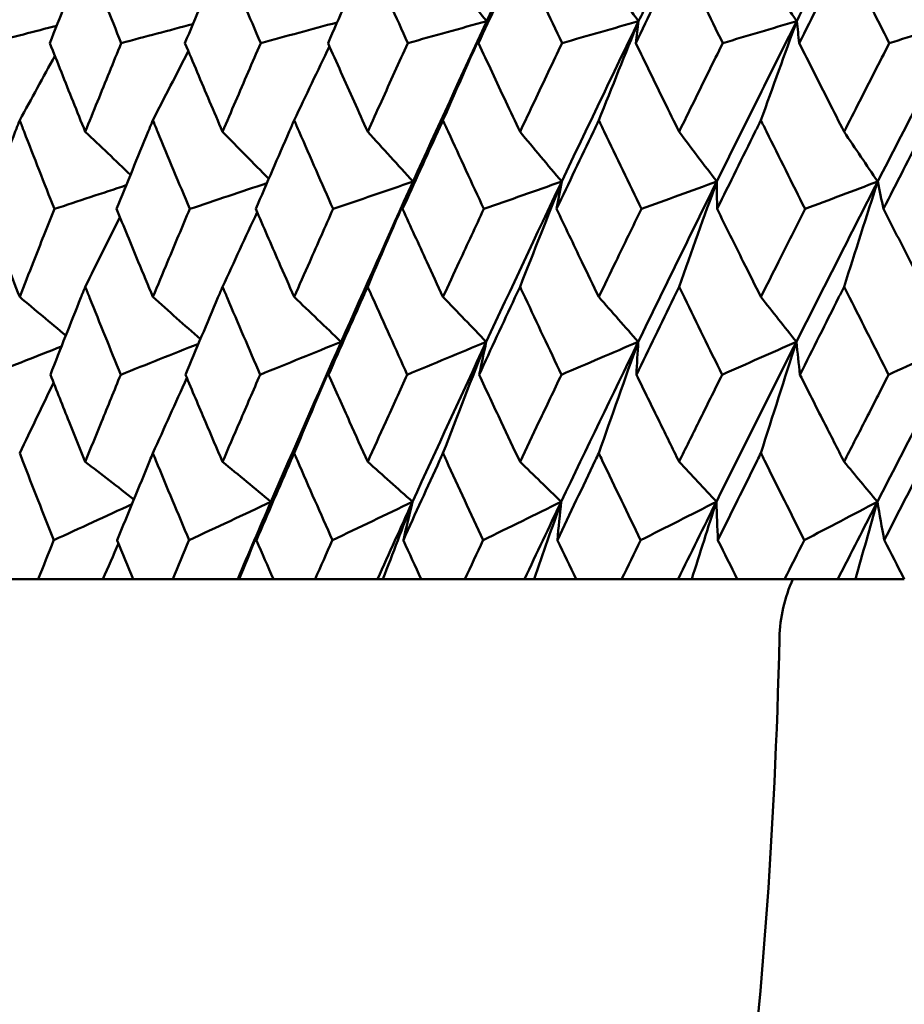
# Model space of a CAD drawing. Header units: millimetres. Extents: x 172 to 1631, y 500 to 2693.
# Tile 155 of 218: x 919.65 to 925.56, y 576.76 to 583.34. Entities that reach past the tile are written whole.
import ezdxf

# ---------------------------------------------------------------- set-up
doc = ezdxf.new("R2010")
doc.units = ezdxf.units.MM
doc.header["$LTSCALE"] = 10
doc.layers.add('Widoczne (ISO)', color=7, linetype='Continuous', lineweight=50)

msp = doc.modelspace()

# ---------------------------------------------------------------- linework, layer by layer
at = {"layer": 'Widoczne (ISO)'}
for p, q in [((919.532, 579.6019), (919.7789, 579.6019)), ((920.2099, 579.6019), (919.7789, 579.6019)), ((920.4124, 579.6019), (920.2099, 579.6019)), ((920.4124, 579.6019), (920.6753, 579.6019)), ((921.109, 579.6019), (920.6753, 579.6019)), ((921.1182, 579.6019), (921.109, 579.6019)), ((921.3474, 579.6019), (921.1182, 579.6019)), ((921.3474, 579.6019), (921.6252, 579.6019)), ((922.0416, 579.6019), (921.6252, 579.6019)), ((922.0782, 579.6019), (922.0416, 579.6019)), ((922.3331, 579.6019), (922.0782, 579.6019)), ((922.3331, 579.6019), (922.6249, 579.6019)), ((923.0223, 579.6019), (922.6249, 579.6019)), ((923.0862, 579.6019), (923.0223, 579.6019)), ((923.3659, 579.6019), (923.0862, 579.6019)), ((923.3659, 579.6019), (923.6704, 579.6019)), ((924.0472, 579.6019), (923.6704, 579.6019)), ((924.1382, 579.6019), (924.0472, 579.6019)), ((924.4416, 579.6019), (924.1382, 579.6019)), ((924.4416, 579.6019), (924.7576, 579.6019)), ((925.1123, 579.6019), (924.7576, 579.6019)), ((925.2301, 579.6019), (925.1123, 579.6019)), ((925.5559, 579.6019), (925.2301, 579.6019))]:
    msp.add_line(p, q, dxfattribs=at)
msp.add_circle((934.2343, 549.6019), 50, dxfattribs=at)
msp.add_arc((925.7229, 579.1873), 1, 155.50176, 178.68544, dxfattribs=at)
for points, knots in [([(923.2724, 584.3969), (923.1468, 584.1319), (923.0221, 583.8669), (922.8556, 583.51), (922.8129, 583.418), (922.7702, 583.326)], [0.3692784, 0.3692784, 0.3692784, 0.3692784, 0.4608442, 0.4608442, 0.492629, 0.492629, 0.492629, 0.492629]), ([(924.3068, 584.3969), (924.1761, 584.1319), (924.0463, 583.8669), (923.8727, 583.51), (923.8281, 583.418), (923.7836, 583.326)], [0.3692784, 0.3692784, 0.3692784, 0.3692784, 0.4608442, 0.4608442, 0.492629, 0.492629, 0.492629, 0.492629]), ([(925.3805, 584.3969), (925.2452, 584.1319), (925.1107, 583.8669), (924.9307, 583.51), (924.8844, 583.418), (924.8382, 583.326)], [0.3692784, 0.3692784, 0.3692784, 0.3692784, 0.4608442, 0.4608442, 0.492629, 0.492629, 0.492629, 0.492629]), ([(920.0921, 583.7757), (920.0819, 583.7501), (920.0717, 583.7246), (919.9924, 583.526), (919.9239, 583.3529), (919.8558, 583.1798)], [0.07138254, 0.07138254, 0.07138254, 0.07138254, 0.08018544, 0.08018544, 0.13983561, 0.13983561, 0.13983561, 0.13983561]), ([(920.3324, 583.1798), (920.2621, 583.3528), (920.1922, 583.5259), (920.1126, 583.7245), (920.1024, 583.7501), (920.0921, 583.7757)], [0.02053386, 0.02053386, 0.02053386, 0.02053386, 0.08016461, 0.08016461, 0.08898694, 0.08898694, 0.08898694, 0.08898694]), ([(921.008, 583.7757), (920.9972, 583.7501), (920.9864, 583.7246), (920.9022, 583.526), (920.8294, 583.3529), (920.7571, 583.1798)], [0.07138254, 0.07138254, 0.07138254, 0.07138254, 0.08018544, 0.08018544, 0.13983561, 0.13983561, 0.13983561, 0.13983561]), ([(921.2627, 583.1798), (921.1882, 583.3528), (921.1142, 583.5259), (921.0298, 583.7245), (921.0189, 583.7501), (921.008, 583.7757)], [0.02053386, 0.02053386, 0.02053386, 0.02053386, 0.08016461, 0.08016461, 0.08898694, 0.08898694, 0.08898694, 0.08898694]), ([(921.9761, 583.7757), (921.9647, 583.7501), (921.9533, 583.7246), (921.8647, 583.526), (921.7879, 583.3529), (921.7116, 583.1798)], [0.07138254, 0.07138254, 0.07138254, 0.07138254, 0.08018544, 0.08018544, 0.13983561, 0.13983561, 0.13983561, 0.13983561]), ([(922.2441, 583.1798), (922.1658, 583.3528), (922.0879, 583.5259), (921.999, 583.7245), (921.9876, 583.7501), (921.9761, 583.7757)], [0.02053386, 0.02053386, 0.02053386, 0.02053386, 0.08016461, 0.08016461, 0.08898694, 0.08898694, 0.08898694, 0.08898694]), ([(922.9926, 583.7757), (922.9806, 583.7501), (922.9687, 583.7246), (922.8759, 583.526), (922.7955, 583.3529), (922.7154, 583.1798)], [0.07138254, 0.07138254, 0.07138254, 0.07138254, 0.08018544, 0.08018544, 0.13983561, 0.13983561, 0.13983561, 0.13983561]), ([(923.2729, 583.1798), (923.1911, 583.3528), (923.1096, 583.5259), (923.0166, 583.7245), (923.0046, 583.7501), (922.9926, 583.7757)], [0.02053386, 0.02053386, 0.02053386, 0.02053386, 0.08016461, 0.08016461, 0.08898694, 0.08898694, 0.08898694, 0.08898694]), ([(924.0534, 583.7757), (924.041, 583.7501), (924.0286, 583.7246), (923.932, 583.526), (923.8482, 583.3529), (923.7648, 583.1798)], [0.07138254, 0.07138254, 0.07138254, 0.07138254, 0.08018544, 0.08018544, 0.13983561, 0.13983561, 0.13983561, 0.13983561]), ([(924.345, 583.1798), (924.2599, 583.3528), (924.1752, 583.5259), (924.0784, 583.7245), (924.0659, 583.7501), (924.0534, 583.7757)], [0.02053386, 0.02053386, 0.02053386, 0.02053386, 0.08016461, 0.08016461, 0.08898694, 0.08898694, 0.08898694, 0.08898694]), ([(925.1544, 583.7757), (925.1416, 583.7501), (925.1287, 583.7246), (925.0287, 583.526), (924.9419, 583.3529), (924.8555, 583.1798)], [0.07138254, 0.07138254, 0.07138254, 0.07138254, 0.08018544, 0.08018544, 0.13983561, 0.13983561, 0.13983561, 0.13983561]), ([(925.456, 583.1798), (925.3681, 583.3528), (925.2805, 583.5259), (925.1803, 583.7245), (925.1673, 583.7501), (925.1544, 583.7757)], [0.02053386, 0.02053386, 0.02053386, 0.02053386, 0.08016461, 0.08016461, 0.08898694, 0.08898694, 0.08898694, 0.08898694]), ([(919.8558, 583.1798), (919.9071, 583.0501), (919.9587, 582.9204), (920.0377, 582.723), (920.0649, 582.6554), (920.0921, 582.5877)], [0.01681985, 0.01681985, 0.01681985, 0.01681985, 0.06159108, 0.06159108, 0.08495433, 0.08495433, 0.08495433, 0.08495433]), ([(920.0921, 582.5877), (920.1194, 582.6553), (920.1467, 582.723), (920.2266, 582.9204), (920.2794, 583.0501), (920.3324, 583.1798)], [0.03825175, 0.03825175, 0.03825175, 0.03825175, 0.06160817, 0.06160817, 0.10638617, 0.10638617, 0.10638617, 0.10638617]), ([(920.7571, 583.1798), (920.8116, 583.0501), (920.8664, 582.9204), (920.9503, 582.723), (920.9791, 582.6554), (921.008, 582.5877)], [0.01681985, 0.01681985, 0.01681985, 0.01681985, 0.06159108, 0.06159108, 0.08495433, 0.08495433, 0.08495433, 0.08495433]), ([(921.008, 582.5877), (921.0369, 582.6553), (921.0659, 582.723), (921.1506, 582.9204), (921.2065, 583.0501), (921.2627, 583.1798)], [0.03825175, 0.03825175, 0.03825175, 0.03825175, 0.06160817, 0.06160817, 0.10638617, 0.10638617, 0.10638617, 0.10638617]), ([(921.7116, 583.1798), (921.7691, 583.0501), (921.8269, 582.9204), (921.9153, 582.723), (921.9457, 582.6554), (921.9761, 582.5877)], [0.01681985, 0.01681985, 0.01681985, 0.01681985, 0.06159108, 0.06159108, 0.08495433, 0.08495433, 0.08495433, 0.08495433]), ([(921.9761, 582.5877), (922.0066, 582.6553), (922.0371, 582.723), (922.1262, 582.9204), (922.1851, 583.0501), (922.2441, 583.1798)], [0.03825175, 0.03825175, 0.03825175, 0.03825175, 0.06160817, 0.06160817, 0.10638617, 0.10638617, 0.10638617, 0.10638617]), ([(922.7154, 583.1798), (922.7758, 583.0501), (922.8364, 582.9204), (922.9289, 582.723), (922.9607, 582.6554), (922.9926, 582.5877)], [0.01681985, 0.01681985, 0.01681985, 0.01681985, 0.06159108, 0.06159108, 0.08495433, 0.08495433, 0.08495433, 0.08495433]), ([(922.9926, 582.5877), (923.0244, 582.6553), (923.0564, 582.723), (923.1497, 582.9204), (923.2112, 583.0501), (923.2729, 583.1798)], [0.03825175, 0.03825175, 0.03825175, 0.03825175, 0.06160817, 0.06160817, 0.10638617, 0.10638617, 0.10638617, 0.10638617]), ([(923.7648, 583.1798), (923.8277, 583.0501), (923.8908, 582.9204), (923.9872, 582.723), (924.0203, 582.6554), (924.0534, 582.5877)], [0.01681985, 0.01681985, 0.01681985, 0.01681985, 0.06159108, 0.06159108, 0.08495433, 0.08495433, 0.08495433, 0.08495433]), ([(924.0534, 582.5877), (924.0866, 582.6553), (924.1198, 582.723), (924.2168, 582.9204), (924.2808, 583.0501), (924.345, 583.1798)], [0.03825175, 0.03825175, 0.03825175, 0.03825175, 0.06160817, 0.06160817, 0.10638617, 0.10638617, 0.10638617, 0.10638617]), ([(924.8555, 583.1798), (924.9206, 583.0501), (924.986, 582.9204), (925.0858, 582.723), (925.1201, 582.6554), (925.1544, 582.5877)], [0.01681985, 0.01681985, 0.01681985, 0.01681985, 0.06159108, 0.06159108, 0.08495433, 0.08495433, 0.08495433, 0.08495433]), ([(925.1544, 582.5877), (925.1888, 582.6553), (925.2231, 582.723), (925.3235, 582.9204), (925.3897, 583.0501), (925.456, 583.1798)], [0.03825175, 0.03825175, 0.03825175, 0.03825175, 0.06160817, 0.06160817, 0.10638617, 0.10638617, 0.10638617, 0.10638617]), ([(919.6549, 582.6647), (919.6451, 582.6395), (919.6354, 582.6143), (919.5592, 582.4169), (919.4932, 582.2446), (919.4277, 582.0724)], [0.07597559, 0.07597559, 0.07597559, 0.07597559, 0.08464777, 0.08464777, 0.14401425, 0.14401425, 0.14401425, 0.14401425]), ([(919.8861, 582.0724), (919.8183, 582.2446), (919.751, 582.4168), (919.6744, 582.6142), (919.6646, 582.6394), (919.6549, 582.6647)], [0.02530969, 0.02530969, 0.02530969, 0.02530969, 0.08465152, 0.08465152, 0.09334823, 0.09334823, 0.09334823, 0.09334823]), ([(920.5433, 582.6647), (920.5329, 582.6395), (920.5226, 582.6143), (920.4414, 582.4169), (920.371, 582.2446), (920.3012, 582.0724)], [0.07597559, 0.07597559, 0.07597559, 0.07597559, 0.08464777, 0.08464777, 0.14401425, 0.14401425, 0.14401425, 0.14401425]), ([(920.7893, 582.0724), (920.7172, 582.2446), (920.6457, 582.4168), (920.5641, 582.6142), (920.5537, 582.6394), (920.5433, 582.6647)], [0.02530969, 0.02530969, 0.02530969, 0.02530969, 0.08465152, 0.08465152, 0.09334823, 0.09334823, 0.09334823, 0.09334823]), ([(921.4858, 582.6647), (921.4748, 582.6395), (921.4639, 582.6143), (921.378, 582.4169), (921.3036, 582.2446), (921.2296, 582.0724)], [0.07597559, 0.07597559, 0.07597559, 0.07597559, 0.08464777, 0.08464777, 0.14401425, 0.14401425, 0.14401425, 0.14401425]), ([(921.7456, 582.0724), (921.6695, 582.2446), (921.5939, 582.4168), (921.5078, 582.6142), (921.4968, 582.6394), (921.4858, 582.6647)], [0.02530969, 0.02530969, 0.02530969, 0.02530969, 0.08465152, 0.08465152, 0.09334823, 0.09334823, 0.09334823, 0.09334823]), ([(922.4786, 582.6647), (922.467, 582.6395), (922.4555, 582.6143), (922.3654, 582.4169), (922.2871, 582.2446), (922.2093, 582.0724)], [0.07597559, 0.07597559, 0.07597559, 0.07597559, 0.08464777, 0.08464777, 0.14401425, 0.14401425, 0.14401425, 0.14401425]), ([(922.7511, 582.0724), (922.6714, 582.2446), (922.5921, 582.4168), (922.5016, 582.6142), (922.4901, 582.6394), (922.4786, 582.6647)], [0.02530969, 0.02530969, 0.02530969, 0.02530969, 0.08465152, 0.08465152, 0.09334823, 0.09334823, 0.09334823, 0.09334823]), ([(923.5177, 582.6647), (923.5057, 582.6395), (923.4937, 582.6143), (923.3996, 582.4169), (923.3179, 582.2446), (923.2365, 582.0724)], [0.07597559, 0.07597559, 0.07597559, 0.07597559, 0.08464777, 0.08464777, 0.14401425, 0.14401425, 0.14401425, 0.14401425]), ([(923.8019, 582.0724), (923.7189, 582.2446), (923.6362, 582.4168), (923.5418, 582.6142), (923.5298, 582.6394), (923.5177, 582.6647)], [0.02530969, 0.02530969, 0.02530969, 0.02530969, 0.08465152, 0.08465152, 0.09334823, 0.09334823, 0.09334823, 0.09334823]), ([(924.5992, 582.6647), (924.5867, 582.6395), (924.5743, 582.6143), (924.4766, 582.4169), (924.3917, 582.2446), (924.3071, 582.0724)], [0.07597559, 0.07597559, 0.07597559, 0.07597559, 0.08464777, 0.08464777, 0.14401425, 0.14401425, 0.14401425, 0.14401425]), ([(924.8939, 582.0724), (924.8079, 582.2446), (924.7221, 582.4168), (924.6242, 582.6142), (924.6117, 582.6394), (924.5992, 582.6647)], [0.02530969, 0.02530969, 0.02530969, 0.02530969, 0.08465152, 0.08465152, 0.09334823, 0.09334823, 0.09334823, 0.09334823]), ([(925.7187, 582.6647), (925.7058, 582.6395), (925.6929, 582.6143), (925.592, 582.4169), (925.5043, 582.2446), (925.4169, 582.0724)], [0.07597559, 0.07597559, 0.07597559, 0.07597559, 0.08464777, 0.08464777, 0.14401425, 0.14401425, 0.14401425, 0.14401425]), ([(919.4277, 582.0724), (919.4727, 581.955), (919.5179, 581.8377), (919.5937, 581.6419), (919.6242, 581.5634), (919.6549, 581.4849)], [0.02104899, 0.02104899, 0.02104899, 0.02104899, 0.0615671, 0.0615671, 0.08866561, 0.08866561, 0.08866561, 0.08866561]), ([(919.6549, 581.4849), (919.6855, 581.5634), (919.7162, 581.6418), (919.7932, 581.8376), (919.8395, 581.955), (919.8861, 582.0724)], [0.03448054, 0.03448054, 0.03448054, 0.03448054, 0.06157222, 0.06157222, 0.10209717, 0.10209717, 0.10209717, 0.10209717]), ([(920.3012, 582.0724), (920.3491, 581.955), (920.3973, 581.8377), (920.4782, 581.6419), (920.5107, 581.5634), (920.5433, 581.4849)], [0.02104899, 0.02104899, 0.02104899, 0.02104899, 0.0615671, 0.0615671, 0.08866561, 0.08866561, 0.08866561, 0.08866561]), ([(920.5433, 581.4849), (920.5759, 581.5634), (920.6086, 581.6418), (920.6905, 581.8376), (920.7398, 581.955), (920.7893, 582.0724)], [0.03448054, 0.03448054, 0.03448054, 0.03448054, 0.06157222, 0.06157222, 0.10209717, 0.10209717, 0.10209717, 0.10209717]), ([(921.2296, 582.0724), (921.2804, 581.955), (921.3314, 581.8377), (921.4169, 581.6419), (921.4513, 581.5634), (921.4858, 581.4849)], [0.02104899, 0.02104899, 0.02104899, 0.02104899, 0.0615671, 0.0615671, 0.08866561, 0.08866561, 0.08866561, 0.08866561]), ([(921.4858, 581.4849), (921.5202, 581.5634), (921.5548, 581.6418), (921.6413, 581.8376), (921.6933, 581.955), (921.7456, 582.0724)], [0.03448054, 0.03448054, 0.03448054, 0.03448054, 0.06157222, 0.06157222, 0.10209717, 0.10209717, 0.10209717, 0.10209717]), ([(922.2093, 582.0724), (922.2627, 581.955), (922.3164, 581.8377), (922.4062, 581.6419), (922.4423, 581.5634), (922.4786, 581.4849)], [0.02104899, 0.02104899, 0.02104899, 0.02104899, 0.0615671, 0.0615671, 0.08866561, 0.08866561, 0.08866561, 0.08866561]), ([(922.4786, 581.4849), (922.5147, 581.5634), (922.551, 581.6418), (922.6418, 581.8376), (922.6963, 581.955), (922.7511, 582.0724)], [0.03448054, 0.03448054, 0.03448054, 0.03448054, 0.06157222, 0.06157222, 0.10209717, 0.10209717, 0.10209717, 0.10209717]), ([(923.2365, 582.0724), (923.2924, 581.955), (923.3484, 581.8377), (923.4422, 581.6419), (923.4799, 581.5634), (923.5177, 581.4849)], [0.02104899, 0.02104899, 0.02104899, 0.02104899, 0.0615671, 0.0615671, 0.08866561, 0.08866561, 0.08866561, 0.08866561]), ([(923.5177, 581.4849), (923.5555, 581.5634), (923.5933, 581.6418), (923.688, 581.8376), (923.7449, 581.955), (923.8019, 582.0724)], [0.03448054, 0.03448054, 0.03448054, 0.03448054, 0.06157222, 0.06157222, 0.10209717, 0.10209717, 0.10209717, 0.10209717]), ([(924.3071, 582.0724), (924.3652, 581.955), (924.4234, 581.8377), (924.5208, 581.6419), (924.56, 581.5634), (924.5992, 581.4849)], [0.02104899, 0.02104899, 0.02104899, 0.02104899, 0.0615671, 0.0615671, 0.08866561, 0.08866561, 0.08866561, 0.08866561]), ([(924.5992, 581.4849), (924.6384, 581.5634), (924.6777, 581.6418), (924.7758, 581.8376), (924.8348, 581.955), (924.8939, 582.0724)], [0.03448054, 0.03448054, 0.03448054, 0.03448054, 0.06157222, 0.06157222, 0.10209717, 0.10209717, 0.10209717, 0.10209717]), ([(925.4169, 582.0724), (925.4769, 581.955), (925.5371, 581.8377), (925.6378, 581.6419), (925.6782, 581.5634), (925.7187, 581.4849)], [0.02104899, 0.02104899, 0.02104899, 0.02104899, 0.0615671, 0.0615671, 0.08866561, 0.08866561, 0.08866561, 0.08866561]), ([(920.0921, 581.5532), (920.0825, 581.5291), (920.0728, 581.5049), (919.9947, 581.3091), (919.9267, 581.1375), (919.8592, 580.9659)], [0.0806421, 0.0806421, 0.0806421, 0.0806421, 0.08897282, 0.08897282, 0.14811965, 0.14811965, 0.14811965, 0.14811965]), ([(920.3289, 580.9659), (920.2592, 581.1374), (920.19, 581.3089), (920.1115, 581.5047), (920.1018, 581.529), (920.0921, 581.5532)], [0.02983351, 0.02983351, 0.02983351, 0.02983351, 0.0889495, 0.0889495, 0.09731113, 0.09731113, 0.09731113, 0.09731113]), ([(921.008, 581.5532), (920.9978, 581.5291), (920.9875, 581.5049), (920.9046, 581.3091), (920.8324, 581.1375), (920.7607, 580.9659)], [0.0806421, 0.0806421, 0.0806421, 0.0806421, 0.08897282, 0.08897282, 0.14811965, 0.14811965, 0.14811965, 0.14811965]), ([(921.259, 580.9659), (921.1851, 581.1374), (921.1118, 581.3089), (921.0286, 581.5047), (921.0183, 581.529), (921.008, 581.5532)], [0.02983351, 0.02983351, 0.02983351, 0.02983351, 0.0889495, 0.0889495, 0.09731113, 0.09731113, 0.09731113, 0.09731113]), ([(921.9761, 581.5532), (921.9653, 581.5291), (921.9545, 581.5049), (921.8672, 581.3091), (921.7911, 581.1375), (921.7154, 580.9659)], [0.0806421, 0.0806421, 0.0806421, 0.0806421, 0.08897282, 0.08897282, 0.14811965, 0.14811965, 0.14811965, 0.14811965]), ([(922.2402, 580.9659), (922.1626, 581.1374), (922.0854, 581.3089), (921.9978, 581.5047), (921.987, 581.529), (921.9761, 581.5532)], [0.02983351, 0.02983351, 0.02983351, 0.02983351, 0.0889495, 0.0889495, 0.09731113, 0.09731113, 0.09731113, 0.09731113]), ([(922.9926, 581.5532), (922.9813, 581.5291), (922.97, 581.5049), (922.8786, 581.3091), (922.7988, 581.1375), (922.7195, 580.9659)], [0.0806421, 0.0806421, 0.0806421, 0.0806421, 0.08897282, 0.08897282, 0.14811965, 0.14811965, 0.14811965, 0.14811965]), ([(923.2688, 580.9659), (923.1877, 581.1374), (923.107, 581.3089), (923.0153, 581.5047), (923.0039, 581.529), (922.9926, 581.5532)], [0.02983351, 0.02983351, 0.02983351, 0.02983351, 0.0889495, 0.0889495, 0.09731113, 0.09731113, 0.09731113, 0.09731113]), ([(924.0534, 581.5532), (924.0417, 581.5291), (924.0299, 581.5049), (923.9347, 581.3091), (923.8517, 581.1375), (923.769, 580.9659)], [0.0806421, 0.0806421, 0.0806421, 0.0806421, 0.08897282, 0.08897282, 0.14811965, 0.14811965, 0.14811965, 0.14811965]), ([(924.3407, 580.9659), (924.2564, 581.1374), (924.1724, 581.3089), (924.077, 581.5047), (924.0652, 581.529), (924.0534, 581.5532)], [0.02983351, 0.02983351, 0.02983351, 0.02983351, 0.0889495, 0.0889495, 0.09731113, 0.09731113, 0.09731113, 0.09731113]), ([(925.1544, 581.5532), (925.1423, 581.5291), (925.1301, 581.5049), (925.0316, 581.3091), (924.9455, 581.1375), (924.8598, 580.9659)], [0.0806421, 0.0806421, 0.0806421, 0.0806421, 0.08897282, 0.08897282, 0.14811965, 0.14811965, 0.14811965, 0.14811965]), ([(925.4516, 580.9659), (925.3645, 581.1374), (925.2776, 581.3089), (925.1789, 581.5047), (925.1667, 581.529), (925.1544, 581.5532)], [0.02983351, 0.02983351, 0.02983351, 0.02983351, 0.0889495, 0.0889495, 0.09731113, 0.09731113, 0.09731113, 0.09731113]), ([(919.8592, 580.9659), (919.9009, 580.861), (919.9427, 580.7561), (920.0204, 580.5624), (920.0562, 580.4735), (920.0921, 580.3845)], [0.02528165, 0.02528165, 0.02528165, 0.02528165, 0.06150593, 0.06150593, 0.09223152, 0.09223152, 0.09223152, 0.09223152]), ([(920.0921, 580.3845), (920.1281, 580.4734), (920.1641, 580.5623), (920.243, 580.7561), (920.2859, 580.861), (920.3289, 580.9659)], [0.03078053, 0.03078053, 0.03078053, 0.03078053, 0.06149921, 0.06149921, 0.09773041, 0.09773041, 0.09773041, 0.09773041]), ([(920.7607, 580.9659), (920.805, 580.861), (920.8494, 580.7561), (920.9319, 580.5624), (920.9699, 580.4735), (921.008, 580.3845)], [0.02528165, 0.02528165, 0.02528165, 0.02528165, 0.06150593, 0.06150593, 0.09223152, 0.09223152, 0.09223152, 0.09223152]), ([(921.008, 580.3845), (921.0461, 580.4734), (921.0844, 580.5623), (921.168, 580.7561), (921.2134, 580.861), (921.259, 580.9659)], [0.03078053, 0.03078053, 0.03078053, 0.03078053, 0.06149921, 0.06149921, 0.09773041, 0.09773041, 0.09773041, 0.09773041]), ([(921.7154, 580.9659), (921.7621, 580.861), (921.8089, 580.7561), (921.8959, 580.5624), (921.9359, 580.4735), (921.9761, 580.3845)], [0.02528165, 0.02528165, 0.02528165, 0.02528165, 0.06150593, 0.06150593, 0.09223152, 0.09223152, 0.09223152, 0.09223152]), ([(921.9761, 580.3845), (922.0163, 580.4734), (922.0565, 580.5623), (922.1445, 580.7561), (922.1923, 580.861), (922.2402, 580.9659)], [0.03078053, 0.03078053, 0.03078053, 0.03078053, 0.06149921, 0.06149921, 0.09773041, 0.09773041, 0.09773041, 0.09773041]), ([(922.7195, 580.9659), (922.7684, 580.861), (922.8175, 580.7561), (922.9086, 580.5624), (922.9505, 580.4735), (922.9926, 580.3845)], [0.02528165, 0.02528165, 0.02528165, 0.02528165, 0.06150593, 0.06150593, 0.09223152, 0.09223152, 0.09223152, 0.09223152]), ([(922.9926, 580.3845), (923.0346, 580.4734), (923.0768, 580.5623), (923.1688, 580.7561), (923.2187, 580.861), (923.2688, 580.9659)], [0.03078053, 0.03078053, 0.03078053, 0.03078053, 0.06149921, 0.06149921, 0.09773041, 0.09773041, 0.09773041, 0.09773041]), ([(923.769, 580.9659), (923.82, 580.861), (923.8712, 580.7561), (923.966, 580.5624), (924.0097, 580.4735), (924.0534, 580.3845)], [0.02528165, 0.02528165, 0.02528165, 0.02528165, 0.06150593, 0.06150593, 0.09223152, 0.09223152, 0.09223152, 0.09223152]), ([(924.0534, 580.3845), (924.0972, 580.4734), (924.141, 580.5623), (924.2367, 580.7561), (924.2887, 580.861), (924.3407, 580.9659)], [0.03078053, 0.03078053, 0.03078053, 0.03078053, 0.06149921, 0.06149921, 0.09773041, 0.09773041, 0.09773041, 0.09773041]), ([(924.8598, 580.9659), (924.9127, 580.861), (924.9657, 580.7561), (925.064, 580.5624), (925.1091, 580.4735), (925.1544, 580.3845)], [0.02528165, 0.02528165, 0.02528165, 0.02528165, 0.06150593, 0.06150593, 0.09223152, 0.09223152, 0.09223152, 0.09223152]), ([(925.1544, 580.3845), (925.1997, 580.4734), (925.2451, 580.5623), (925.3441, 580.7561), (925.3978, 580.861), (925.4516, 580.9659)], [0.03078053, 0.03078053, 0.03078053, 0.03078053, 0.06149921, 0.06149921, 0.09773041, 0.09773041, 0.09773041, 0.09773041]), ([(919.882, 579.8612), (919.812, 580.0385), (919.7427, 580.2159), (919.6676, 580.4096), (919.6612, 580.4259), (919.6549, 580.4422)], [0.0297954, 0.0297954, 0.0297954, 0.0297954, 0.09092493, 0.09092493, 0.09655955, 0.09655955, 0.09655955, 0.09655955]), ([(920.5433, 580.4422), (920.5366, 580.426), (920.5299, 580.4098), (920.4501, 580.2161), (920.3775, 580.0386), (920.3054, 579.8612)], [0.0853813, 0.0853813, 0.0853813, 0.0853813, 0.09097809, 0.09097809, 0.15214536, 0.15214536, 0.15214536, 0.15214536]), ([(920.7849, 579.8612), (920.7106, 580.0385), (920.6368, 580.2159), (920.5568, 580.4096), (920.5501, 580.4259), (920.5433, 580.4422)], [0.0297954, 0.0297954, 0.0297954, 0.0297954, 0.09092493, 0.09092493, 0.09655955, 0.09655955, 0.09655955, 0.09655955]), ([(921.4858, 580.4422), (921.4787, 580.426), (921.4716, 580.4098), (921.3873, 580.2161), (921.3105, 580.0386), (921.2341, 579.8612)], [0.0853813, 0.0853813, 0.0853813, 0.0853813, 0.09097809, 0.09097809, 0.15214536, 0.15214536, 0.15214536, 0.15214536]), ([(921.7409, 579.8612), (921.6625, 580.0385), (921.5846, 580.2159), (921.5, 580.4096), (921.4929, 580.4259), (921.4858, 580.4422)], [0.0297954, 0.0297954, 0.0297954, 0.0297954, 0.09092493, 0.09092493, 0.09655955, 0.09655955, 0.09655955, 0.09655955]), ([(922.4786, 580.4422), (922.4711, 580.426), (922.4637, 580.4098), (922.3751, 580.2161), (922.2944, 580.0386), (922.2141, 579.8612)], [0.0853813, 0.0853813, 0.0853813, 0.0853813, 0.09097809, 0.09097809, 0.15214536, 0.15214536, 0.15214536, 0.15214536]), ([(922.7462, 579.8612), (922.664, 580.0385), (922.5823, 580.2159), (922.4935, 580.4096), (922.486, 580.4259), (922.4786, 580.4422)], [0.0297954, 0.0297954, 0.0297954, 0.0297954, 0.09092493, 0.09092493, 0.09655955, 0.09655955, 0.09655955, 0.09655955]), ([(923.5177, 580.4422), (923.51, 580.426), (923.5022, 580.4098), (923.4098, 580.2161), (923.3254, 580.0386), (923.2415, 579.8612)], [0.0853813, 0.0853813, 0.0853813, 0.0853813, 0.09097809, 0.09097809, 0.15214536, 0.15214536, 0.15214536, 0.15214536]), ([(923.7968, 579.8612), (923.7112, 580.0385), (923.626, 580.2159), (923.5333, 580.4096), (923.5255, 580.4259), (923.5177, 580.4422)], [0.0297954, 0.0297954, 0.0297954, 0.0297954, 0.09092493, 0.09092493, 0.09655955, 0.09655955, 0.09655955, 0.09655955]), ([(924.5992, 580.4422), (924.5911, 580.426), (924.5831, 580.4098), (924.4871, 580.2161), (924.3995, 580.0386), (924.3123, 579.8612)], [0.0853813, 0.0853813, 0.0853813, 0.0853813, 0.09097809, 0.09097809, 0.15214536, 0.15214536, 0.15214536, 0.15214536]), ([(924.8887, 579.8612), (924.7999, 580.0385), (924.7115, 580.2159), (924.6154, 580.4096), (924.6073, 580.4259), (924.5992, 580.4422)], [0.0297954, 0.0297954, 0.0297954, 0.0297954, 0.09092493, 0.09092493, 0.09655955, 0.09655955, 0.09655955, 0.09655955]), ([(925.7187, 580.4422), (925.7104, 580.426), (925.702, 580.4098), (925.6029, 580.2161), (925.5125, 580.0386), (925.4223, 579.8612)], [0.0853813, 0.0853813, 0.0853813, 0.0853813, 0.09097809, 0.09097809, 0.15214536, 0.15214536, 0.15214536, 0.15214536]), ([(919.7789, 579.6019), (919.8129, 579.6878), (919.8471, 579.7737), (919.8815, 579.8601), (919.8817, 579.8607), (919.882, 579.8612)], [0, 0, 0, 0, 0.02969567, 0.02969567, 0.02988021, 0.02988021, 0.02988021, 0.02988021]), ([(920.3054, 579.8612), (920.3057, 579.8607), (920.3059, 579.8601), (920.3414, 579.7737), (920.3768, 579.6878), (920.4124, 579.6019)], [0.02951568, 0.02951568, 0.02951568, 0.02951568, 0.02969929, 0.02969929, 0.05939589, 0.05939589, 0.05939589, 0.05939589]), ([(920.6753, 579.6019), (920.7115, 579.6878), (920.7478, 579.7737), (920.7844, 579.8601), (920.7847, 579.8607), (920.7849, 579.8612)], [0, 0, 0, 0, 0.02969567, 0.02969567, 0.02988021, 0.02988021, 0.02988021, 0.02988021]), ([(921.2341, 579.8612), (921.2344, 579.8607), (921.2346, 579.8601), (921.2722, 579.7737), (921.3097, 579.6878), (921.3474, 579.6019)], [0.02951568, 0.02951568, 0.02951568, 0.02951568, 0.02969929, 0.02969929, 0.05939589, 0.05939589, 0.05939589, 0.05939589]), ([(921.6252, 579.6019), (921.6634, 579.6878), (921.7018, 579.7737), (921.7404, 579.8601), (921.7406, 579.8607), (921.7409, 579.8612)], [0, 0, 0, 0, 0.02969567, 0.02969567, 0.02988021, 0.02988021, 0.02988021, 0.02988021]), ([(922.2141, 579.8612), (922.2143, 579.8607), (922.2146, 579.8601), (922.2541, 579.7737), (922.2936, 579.6878), (922.3331, 579.6019)], [0.02951568, 0.02951568, 0.02951568, 0.02951568, 0.02969929, 0.02969929, 0.05939589, 0.05939589, 0.05939589, 0.05939589]), ([(922.6249, 579.6019), (922.665, 579.6878), (922.7052, 579.7737), (922.7457, 579.8601), (922.7459, 579.8607), (922.7462, 579.8612)], [0, 0, 0, 0, 0.02969567, 0.02969567, 0.02988021, 0.02988021, 0.02988021, 0.02988021]), ([(923.2415, 579.8612), (923.2418, 579.8607), (923.242, 579.8601), (923.2834, 579.7737), (923.3246, 579.6878), (923.3659, 579.6019)], [0.02951568, 0.02951568, 0.02951568, 0.02951568, 0.02969929, 0.02969929, 0.05939589, 0.05939589, 0.05939589, 0.05939589]), ([(923.6704, 579.6019), (923.7122, 579.6878), (923.7541, 579.7737), (923.7963, 579.8601), (923.7966, 579.8607), (923.7968, 579.8612)], [0, 0, 0, 0, 0.02969567, 0.02969567, 0.02988021, 0.02988021, 0.02988021, 0.02988021]), ([(924.3123, 579.8612), (924.3126, 579.8607), (924.3128, 579.8601), (924.3558, 579.7737), (924.3986, 579.6878), (924.4416, 579.6019)], [0.02951568, 0.02951568, 0.02951568, 0.02951568, 0.02969929, 0.02969929, 0.05939589, 0.05939589, 0.05939589, 0.05939589]), ([(924.7576, 579.6019), (924.8009, 579.6878), (924.8444, 579.7737), (924.8881, 579.8601), (924.8884, 579.8607), (924.8887, 579.8612)], [0, 0, 0, 0, 0.02969567, 0.02969567, 0.02988021, 0.02988021, 0.02988021, 0.02988021]), ([(925.4223, 579.8612), (925.4225, 579.8607), (925.4228, 579.8601), (925.4673, 579.7737), (925.5115, 579.6878), (925.5559, 579.6019)], [0.02951568, 0.02951568, 0.02951568, 0.02951568, 0.02969929, 0.02969929, 0.05939589, 0.05939589, 0.05939589, 0.05939589]), ([(919.707, 565.3689), (920.3458, 565.9091), (920.9238, 566.5258), (921.958, 567.9122), (922.4142, 568.6819), (923.2048, 570.3744), (923.5392, 571.2971), (924.0863, 573.2957), (924.2989, 574.3715), (924.6024, 576.6761), (924.6933, 577.9049), (924.7232, 579.2102)], [1, 1, 1, 1, 1.1906229, 1.1906229, 1.3812459, 1.3812459, 1.5718688, 1.5718688, 1.7624917, 1.7624917, 1.9531146, 1.9531146, 1.9531146, 1.9531146])]:
    msp.add_open_spline(points, degree=3, knots=knots, dxfattribs=at)
for points in [[(922.4786, 583.6919), (922.5757, 583.5697), (922.6729, 583.4478), (922.7702, 583.326)], [(923.5177, 583.6919), (923.6063, 583.5697), (923.6949, 583.4478), (923.7836, 583.326)], [(924.5992, 583.6919), (924.6788, 583.5697), (924.7585, 583.4478), (924.8382, 583.326)], [(919.9016, 583.296), (919.7534, 583.2573), (919.6052, 583.2186), (919.457, 583.1798)], [(920.8102, 583.3067), (920.651, 583.2644), (920.4917, 583.2221), (920.3324, 583.1798)], [(921.7726, 583.318), (921.6026, 583.272), (921.4327, 583.2259), (921.2627, 583.1798)], [(922.7702, 583.326), (922.5948, 583.2773), (922.4195, 583.2286), (922.2441, 583.1798)], [(922.7702, 583.326), (922.6046, 582.9692), (922.4408, 582.6122), (922.2789, 582.2553)], [(922.4786, 582.6647), (922.5753, 582.8857), (922.6725, 583.1061), (922.7702, 583.326)], [(922.7702, 583.326), (922.7519, 583.2773), (922.7337, 583.2286), (922.7154, 583.1798)], [(923.7836, 583.326), (923.6108, 582.9692), (923.4397, 582.6122), (923.2703, 582.2553)], [(923.7836, 583.326), (923.6134, 583.2773), (923.4431, 583.2286), (923.2729, 583.1798)], [(923.5177, 582.6647), (923.6059, 582.8857), (923.6946, 583.1061), (923.7836, 583.326)], [(923.7836, 583.326), (923.7773, 583.2773), (923.771, 583.2286), (923.7648, 583.1798)], [(924.8382, 583.326), (924.659, 582.9692), (924.4812, 582.6122), (924.3049, 582.2553)], [(924.8382, 583.326), (924.6738, 583.2773), (924.5094, 583.2286), (924.345, 583.1798)], [(924.5992, 582.6647), (924.6785, 582.8857), (924.7582, 583.1061), (924.8382, 583.326)], [(924.8382, 583.326), (924.8439, 583.2773), (924.8497, 583.2286), (924.8555, 583.1798)], [(925.9299, 583.326), (925.7449, 582.9692), (925.5612, 582.6122), (925.3787, 582.2553)], [(925.9299, 583.326), (925.772, 583.2773), (925.614, 583.2286), (925.456, 583.1798)], [(921.4858, 582.6647), (921.564, 582.8294), (921.6425, 582.9939), (921.7213, 583.158)], [(919.6549, 582.6647), (919.7329, 582.8083), (919.8111, 582.9516), (919.8895, 583.0948)], [(920.5433, 582.6647), (920.6219, 582.8187), (920.7007, 582.9725), (920.7797, 583.126)], [(920.0921, 582.5877), (920.1927, 582.4918), (920.2933, 582.396), (920.3939, 582.3004)], [(921.008, 582.5877), (921.1107, 582.4829), (921.2135, 582.3784), (921.3163, 582.2739)], [(921.9761, 582.5877), (922.077, 582.4767), (922.1779, 582.3659), (922.2789, 582.2553)], [(922.9926, 582.5877), (923.0851, 582.4767), (923.1776, 582.3659), (923.2703, 582.2553)], [(924.0534, 582.5877), (924.1372, 582.4767), (924.221, 582.3659), (924.3049, 582.2553)], [(925.1544, 582.5877), (925.2292, 582.4767), (925.3039, 582.3659), (925.3787, 582.2553)], [(921.3038, 582.2449), (921.1323, 582.1874), (920.9608, 582.1299), (920.7893, 582.0724)], [(922.2789, 582.2553), (922.1011, 582.1943), (921.9233, 582.1334), (921.7456, 582.0724)], [(922.2789, 582.2553), (922.1171, 581.8986), (921.9571, 581.542), (921.799, 581.1854)], [(921.9761, 581.5532), (922.0765, 581.7879), (922.1774, 582.0219), (922.2789, 582.2553)], [(922.2789, 582.2553), (922.2557, 582.1943), (922.2325, 582.1334), (922.2093, 582.0724)], [(923.2703, 582.2553), (923.0972, 582.1943), (922.9242, 582.1334), (922.7511, 582.0724)], [(923.2703, 582.2553), (923.1009, 581.8986), (922.9333, 581.542), (922.7674, 581.1854)], [(922.9926, 581.5532), (923.0847, 581.7879), (923.1772, 582.0219), (923.2703, 582.2553)], [(923.2703, 582.2553), (923.259, 582.1943), (923.2477, 582.1334), (923.2365, 582.0724)], [(924.3049, 582.2553), (924.1287, 581.8986), (923.9541, 581.542), (923.781, 581.1854)], [(924.3049, 582.2553), (924.1373, 582.1943), (923.9696, 582.1334), (923.8019, 582.0724)], [(924.0534, 581.5532), (924.1368, 581.7879), (924.2206, 582.0219), (924.3049, 582.2553)], [(924.3049, 582.2553), (924.3056, 582.1943), (924.3063, 582.1334), (924.3071, 582.0724)], [(925.3787, 582.2553), (925.1964, 581.8986), (925.0155, 581.542), (924.8359, 581.1854)], [(925.3787, 582.2553), (925.2171, 582.1943), (925.0556, 582.1334), (924.8939, 582.0724)], [(925.1544, 581.5532), (925.2288, 581.7879), (925.3036, 582.0219), (925.3787, 582.2553)], [(925.3787, 582.2553), (925.3914, 582.1943), (925.4041, 582.1334), (925.4169, 582.0724)], [(920.3653, 582.2302), (920.2056, 582.1776), (920.0459, 582.125), (919.8861, 582.0724)], [(921.008, 581.5532), (921.0847, 581.7194), (921.1617, 581.8852), (921.239, 582.0507)], [(920.0921, 581.5532), (920.1688, 581.7087), (920.2458, 581.8638), (920.3231, 582.0187)], [(919.6549, 581.4849), (919.7574, 581.3991), (919.8599, 581.3133), (919.9625, 581.2276)], [(920.5433, 581.4849), (920.6489, 581.3908), (920.7544, 581.2968), (920.8601, 581.2029)], [(921.4858, 581.4849), (921.5901, 581.385), (921.6945, 581.2851), (921.799, 581.1854)], [(922.4786, 581.4849), (922.5748, 581.385), (922.671, 581.2851), (922.7674, 581.1854)], [(923.5177, 581.4849), (923.6054, 581.385), (923.6932, 581.2851), (923.781, 581.1854)], [(924.5992, 581.4849), (924.6781, 581.385), (924.757, 581.2851), (924.8359, 581.1854)], [(921.799, 581.1854), (921.619, 581.1123), (921.439, 581.0391), (921.259, 580.9659)], [(921.799, 581.1854), (921.6411, 580.8293), (921.485, 580.4732), (921.3309, 580.1174)], [(921.4858, 580.4422), (921.5895, 580.6906), (921.694, 580.9384), (921.799, 581.1854)], [(921.799, 581.1854), (921.771, 581.1123), (921.7432, 581.0391), (921.7154, 580.9659)], [(922.7674, 581.1854), (922.5917, 581.1123), (922.416, 581.0391), (922.2402, 580.9659)], [(922.7674, 581.1854), (922.6016, 580.8293), (922.4376, 580.4732), (922.2754, 580.1174)], [(922.4786, 580.4422), (922.5742, 580.6906), (922.6705, 580.9384), (922.7674, 581.1854)], [(922.7674, 581.1854), (922.7513, 581.1123), (922.7354, 581.0391), (922.7195, 580.9659)], [(923.781, 581.1854), (923.6081, 580.8293), (923.4368, 580.4732), (923.267, 580.1174)], [(923.781, 581.1854), (923.6103, 581.1123), (923.4396, 581.0391), (923.2688, 580.9659)], [(923.5177, 580.4422), (923.605, 580.6906), (923.6927, 580.9384), (923.781, 581.1854)], [(923.781, 581.1854), (923.7769, 581.1123), (923.7729, 581.0391), (923.769, 580.9659)], [(924.8359, 581.1854), (924.6565, 580.8293), (924.4785, 580.4732), (924.302, 580.1174)], [(924.8359, 581.1854), (924.6709, 581.1123), (924.5058, 581.0391), (924.3407, 580.9659)], [(924.5992, 580.4422), (924.6776, 580.6906), (924.7565, 580.9384), (924.8359, 581.1854)], [(924.8359, 581.1854), (924.8438, 581.1123), (924.8518, 581.0391), (924.8598, 580.9659)], [(925.9279, 581.1854), (925.7427, 580.8293), (925.5588, 580.4732), (925.3761, 580.1174)], [(925.9279, 581.1854), (925.7692, 581.1123), (925.6104, 581.0391), (925.4516, 580.9659)], [(919.9335, 581.1542), (919.7736, 581.0914), (919.6137, 581.0287), (919.4537, 580.9659)], [(920.8473, 581.1725), (920.6745, 581.1037), (920.5017, 581.0348), (920.3289, 580.9659)], [(920.5433, 580.4422), (920.6185, 580.6098), (920.694, 580.7772), (920.7699, 580.9442)], [(919.6549, 580.4422), (919.7298, 580.5991), (919.8051, 580.7557), (919.8806, 580.9121)], [(920.0921, 580.3845), (920.2002, 580.3008), (920.3083, 580.2171), (920.4165, 580.1335)], [(921.008, 580.3845), (921.1156, 580.2954), (921.2232, 580.2063), (921.3309, 580.1174)], [(921.9761, 580.3845), (922.0758, 580.2954), (922.1756, 580.2063), (922.2754, 580.1174)], [(922.9926, 580.3845), (923.084, 580.2954), (923.1755, 580.2063), (923.267, 580.1174)], [(924.0534, 580.3845), (924.1362, 580.2954), (924.2191, 580.2063), (924.302, 580.1174)], [(925.1544, 580.3845), (925.2283, 580.2954), (925.3022, 580.2063), (925.3761, 580.1174)], [(920.4035, 580.1017), (920.2297, 580.0216), (920.0558, 579.9414), (919.882, 579.8612)], [(921.3309, 580.1174), (921.1489, 580.032), (920.9669, 579.9466), (920.7849, 579.8612)], [(921.3309, 580.1174), (921.2565, 579.9455), (921.1825, 579.7737), (921.109, 579.6019)], [(921.1182, 579.6019), (921.1888, 579.774), (921.2597, 579.9459), (921.3309, 580.1174)], [(921.3309, 580.1174), (921.2986, 580.032), (921.2663, 579.9466), (921.2341, 579.8612)], [(922.2754, 580.1174), (922.0972, 580.032), (921.9191, 579.9466), (921.7409, 579.8612)], [(922.2754, 580.1174), (922.197, 579.9455), (922.1191, 579.7737), (922.0416, 579.6019)], [(922.0782, 579.6019), (922.1436, 579.774), (922.2094, 579.9459), (922.2754, 580.1174)], [(922.2754, 580.1174), (922.2549, 580.032), (922.2344, 579.9466), (922.2141, 579.8612)], [(923.267, 580.1174), (923.0934, 580.032), (922.9198, 579.9466), (922.7462, 579.8612)], [(923.267, 580.1174), (923.1851, 579.9455), (923.1035, 579.7737), (923.0223, 579.6019)], [(923.0862, 579.6019), (923.1462, 579.774), (923.2065, 579.9459), (923.267, 580.1174)], [(923.267, 580.1174), (923.2584, 580.032), (923.2499, 579.9466), (923.2415, 579.8612)], [(924.302, 580.1174), (924.1336, 580.032), (923.9652, 579.9466), (923.7968, 579.8612)], [(924.302, 580.1174), (924.2167, 579.9455), (924.1318, 579.7737), (924.0472, 579.6019)], [(924.1382, 579.6019), (924.1926, 579.774), (924.2471, 579.9459), (924.302, 580.1174)], [(924.302, 580.1174), (924.3053, 580.032), (924.3088, 579.9466), (924.3123, 579.8612)], [(925.3761, 580.1174), (925.2137, 580.032), (925.0512, 579.9466), (924.8887, 579.8612)], [(925.3761, 580.1174), (925.2879, 579.9455), (925.2, 579.7737), (925.1123, 579.6019)], [(925.2301, 579.6019), (925.2785, 579.774), (925.3272, 579.9459), (925.3761, 580.1174)], [(925.3761, 580.1174), (925.3914, 580.032), (925.4068, 579.9466), (925.4223, 579.8612)], [(920.2099, 579.6019), (920.2447, 579.6812), (920.2795, 579.7604), (920.3144, 579.8395)]]:
    msp.add_open_spline(points, degree=3, dxfattribs=at)

doc.saveas('drawing.dxf')
